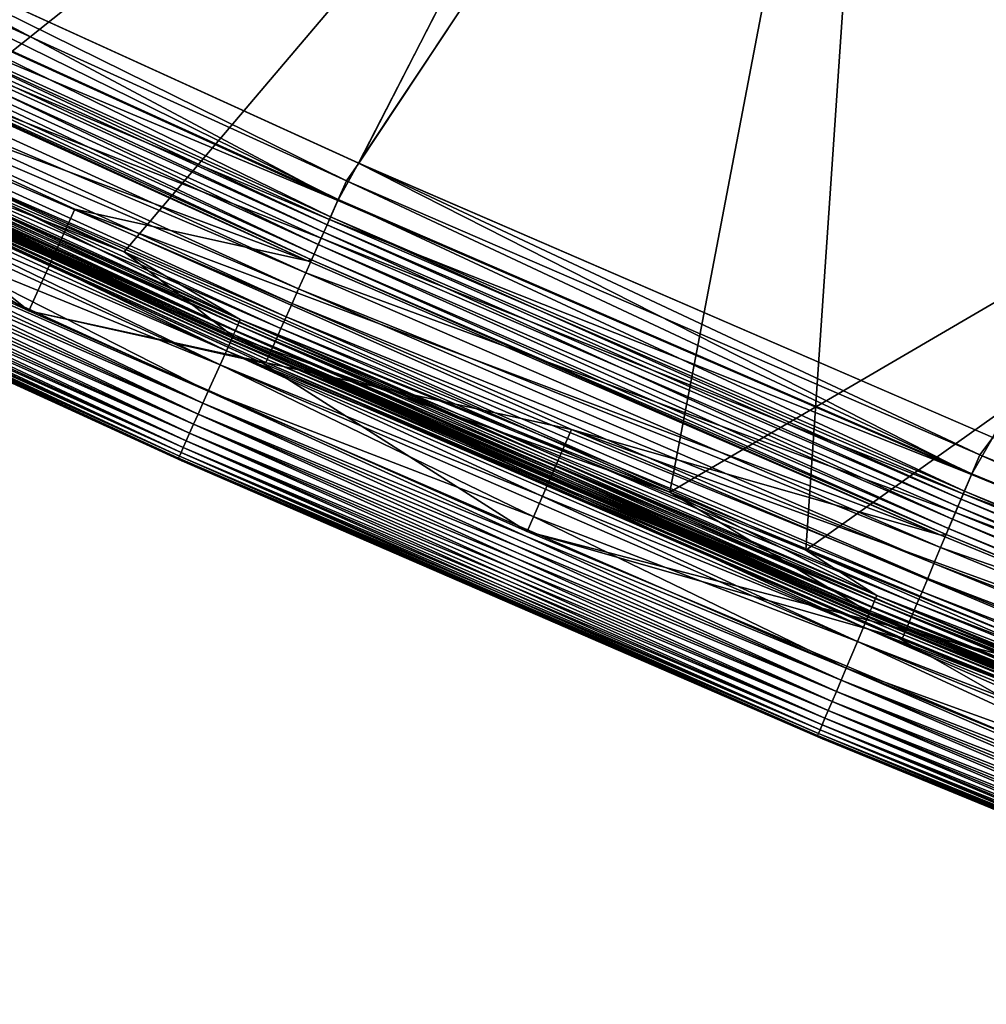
# Model space of a CAD drawing. Header units: metres. Extents: x -1 to 1402, y -1402 to 1.
# Tile 3 of 256: x 34 to 60, y -1333 to -1306. Entities that reach past the tile are written whole.
import ezdxf

# ---------------------------------------------------------------- set-up
doc = ezdxf.new("R2010")
doc.units = ezdxf.units.M

msp = doc.modelspace()

# ---------------------------------------------------------------- linework, layer by layer
at = {"layer": 'None'}
for points in [[(30.689842, -1275.825562, -83.5), (57.483318, -1288.090576, -83.5), (25.207035, -1306.961304, -83.5)], [(30.689842, -1275.825562, -80), (25.207035, -1306.961304, -80), (57.483318, -1288.090576, -80)], [(30.689842, -1275.825562, -620), (57.483318, -1288.090576, -620), (25.207035, -1306.961304, -620)], [(57.483318, -1288.090576, -616.5), (30.689842, -1275.825562, -616.5), (30.668419, -1309.486938, -616.5)], [(25.207035, -1306.961304, -83.5), (57.483318, -1288.090576, -83.5), (36.910568, -1312.323364, -83.5)], [(25.207035, -1306.961304, -80), (36.910568, -1312.323364, -80), (57.483318, -1288.090576, -80)], [(25.207035, -1306.961304, -620), (57.483318, -1288.090576, -620), (36.910568, -1312.323364, -620)], [(55.283253, -1320.364502, -616.5), (57.483318, -1288.090576, -616.5), (30.668419, -1309.486938, -616.5)], [(57.483318, -1288.090576, -83.5), (51.621548, -1318.798218, -83.5), (36.910568, -1312.323364, -83.5)], [(57.483318, -1288.090576, -80), (36.910568, -1312.323364, -80), (51.621548, -1318.798218, -80)], [(57.483318, -1288.090576, -620), (51.621548, -1318.798218, -620), (36.910568, -1312.323364, -620)], [(57.483318, -1288.090576, -83.5), (84.65036, -1299.504272, -83.5), (51.621548, -1318.798218, -83.5)], [(57.483318, -1288.090576, -80), (51.621548, -1318.798218, -80), (84.65036, -1299.504272, -80)], [(57.483318, -1288.090576, -620), (84.65036, -1299.504272, -620), (51.621548, -1318.798218, -620)], [(84.65036, -1299.504272, -616.5), (57.483318, -1288.090576, -616.5), (55.283253, -1320.364502, -616.5)], [(84.65036, -1299.504272, -83.5), (74.475304, -1328.28479, -83.5), (51.621548, -1318.798218, -83.5)], [(51.621548, -1318.798218, -80), (74.475304, -1328.28479, -80), (84.65036, -1299.504272, -80)], [(84.65036, -1299.504272, -620), (74.475304, -1328.28479, -620), (51.621548, -1318.798218, -620)], [(80.191978, -1330.551147, -616.5), (84.65036, -1299.504272, -616.5), (55.283253, -1320.364502, -616.5)], [(39.972317, -1314.300415, -83.66861), (22.966166, -1306.525635, -83.66861), (23.039614, -1306.369141, -83.576118)], [(40.042717, -1314.142456, -616.423889), (23.039614, -1306.369141, -616.423889), (22.966166, -1306.525635, -616.33136)], [(25.207035, -1306.961304, -83.5), (36.910568, -1312.323364, -83.5), (23.039614, -1306.369141, -83.576118)], [(36.910568, -1312.323364, -83.5), (40.042717, -1314.142456, -83.576118), (23.039614, -1306.369141, -83.576118)], [(23.039614, -1306.369141, -83.576118), (40.042717, -1314.142456, -83.576118), (39.972317, -1314.300415, -83.66861)], [(30.668419, -1309.486938, -616.5), (23.039614, -1306.369141, -616.423889), (40.042717, -1314.142456, -616.423889)], [(22.901842, -1306.662842, -83.792892), (39.860073, -1314.552246, -83.944359), (22.849064, -1306.775391, -83.944359)], [(22.901842, -1306.662842, -616.207092), (22.849064, -1306.775391, -616.055664), (39.910664, -1314.438721, -616.207092)], [(22.966166, -1306.525635, -83.66861), (39.910664, -1314.438721, -83.792892), (22.901842, -1306.662842, -83.792892)], [(22.966166, -1306.525635, -616.33136), (22.901842, -1306.662842, -616.207092), (39.972317, -1314.300415, -616.33136)], [(22.901842, -1306.662842, -83.792892), (39.910664, -1314.438721, -83.792892), (39.860073, -1314.552246, -83.944359)], [(22.901842, -1306.662842, -616.207092), (39.910664, -1314.438721, -616.207092), (39.972317, -1314.300415, -616.33136)], [(39.910664, -1314.438721, -83.792892), (22.966166, -1306.525635, -83.66861), (39.972317, -1314.300415, -83.66861)], [(39.972317, -1314.300415, -616.33136), (40.042717, -1314.142456, -616.423889), (22.966166, -1306.525635, -616.33136)], [(39.841877, -1314.59314, -80.086723), (22.83008, -1306.815796, -80.086723), (22.647799, -1307.204468, -80.193909)], [(22.647799, -1307.204468, -619.806091), (22.83008, -1306.815796, -619.913269), (39.66716, -1314.985229, -619.806091)], [(39.799286, -1314.688721, -84.305313), (22.785645, -1306.910522, -84.305313), (22.809786, -1306.859131, -84.117317)], [(22.809786, -1306.859131, -615.88269), (22.785645, -1306.910522, -615.694702), (39.822426, -1314.636719, -615.88269)], [(22.828703, -1306.953003, -84.5), (22.785645, -1306.910522, -84.305313), (39.799286, -1314.688721, -84.305313)], [(22.785645, -1306.910522, -615.694702), (22.828703, -1306.953003, -615.5), (39.799286, -1314.688721, -615.694702)], [(22.785645, -1306.910522, -615.694702), (39.799286, -1314.688721, -615.694702), (39.822426, -1314.636719, -615.88269)], [(39.822426, -1314.636719, -84.117317), (22.809786, -1306.859131, -84.117317), (22.849064, -1306.775391, -83.944359)], [(39.860073, -1314.552246, -616.055664), (22.849064, -1306.775391, -616.055664), (22.809786, -1306.859131, -615.88269)], [(39.799286, -1314.688721, -84.305313), (22.809786, -1306.859131, -84.117317), (39.822426, -1314.636719, -84.117317)], [(39.822426, -1314.636719, -615.88269), (39.860073, -1314.552246, -616.055664), (22.809786, -1306.859131, -615.88269)], [(39.887623, -1314.752197, -84.5), (22.828703, -1306.953003, -84.5), (39.799286, -1314.688721, -84.305313)], [(22.828703, -1306.953003, -84.5), (39.887623, -1314.752197, -84.5), (22.828703, -1306.953003, -615.5)], [(39.887623, -1314.752197, -84.5), (39.887623, -1314.752197, -615.5), (22.828703, -1306.953003, -615.5)], [(22.828703, -1306.953003, -615.5), (39.887623, -1314.752197, -615.5), (39.799286, -1314.688721, -615.694702)], [(36.910568, -1312.323364, -80), (22.83008, -1306.815796, -80.086723), (39.841877, -1314.59314, -80.086723)], [(36.910568, -1312.323364, -80), (25.207035, -1306.961304, -80), (22.83008, -1306.815796, -80.086723)], [(25.207035, -1306.961304, -620), (36.910568, -1312.323364, -620), (22.83008, -1306.815796, -619.913269)], [(36.910568, -1312.323364, -620), (39.841877, -1314.59314, -619.913269), (22.83008, -1306.815796, -619.913269)], [(22.83008, -1306.815796, -619.913269), (39.841877, -1314.59314, -619.913269), (39.66716, -1314.985229, -619.806091)], [(22.849064, -1306.775391, -83.944359), (39.860073, -1314.552246, -83.944359), (39.822426, -1314.636719, -84.117317)], [(22.849064, -1306.775391, -616.055664), (39.860073, -1314.552246, -616.055664), (39.910664, -1314.438721, -616.207092)], [(39.66716, -1314.985229, -80.193909), (22.647799, -1307.204468, -80.193909), (22.470821, -1307.581787, -80.342545)], [(22.647799, -1307.204468, -619.806091), (39.497528, -1315.365845, -619.657471), (22.470821, -1307.581787, -619.657471)], [(39.841877, -1314.59314, -80.086723), (22.647799, -1307.204468, -80.193909), (39.66716, -1314.985229, -80.193909)], [(39.497528, -1315.365845, -619.657471), (22.647799, -1307.204468, -619.806091), (39.66716, -1314.985229, -619.806091)], [(39.497528, -1315.365845, -80.342545), (22.470821, -1307.581787, -80.342545), (22.140305, -1308.286377, -80.758751)], [(22.470821, -1307.581787, -619.657471), (39.180725, -1316.076782, -619.241272), (22.140305, -1308.286377, -619.241272)], [(39.66716, -1314.985229, -80.193909), (22.470821, -1307.581787, -80.342545), (39.497528, -1315.365845, -80.342545)], [(22.470821, -1307.581787, -619.657471), (39.497528, -1315.365845, -619.657471), (39.180725, -1316.076782, -619.241272)], [(39.180725, -1316.076782, -80.758751), (22.140305, -1308.286377, -80.758751), (21.989733, -1308.607422, -81.021721)], [(39.0364, -1316.400635, -618.978271), (21.989733, -1308.607422, -618.978271), (22.140305, -1308.286377, -619.241272)], [(39.497528, -1315.365845, -80.342545), (22.140305, -1308.286377, -80.758751), (39.180725, -1316.076782, -80.758751)], [(39.180725, -1316.076782, -619.241272), (39.0364, -1316.400635, -618.978271), (22.140305, -1308.286377, -619.241272)], [(21.989733, -1308.607422, -81.021721), (21.850851, -1308.903442, -81.318016), (39.0364, -1316.400635, -81.021721)], [(38.903282, -1316.699341, -618.682007), (21.850851, -1308.903442, -618.682007), (21.989733, -1308.607422, -618.978271)], [(39.180725, -1316.076782, -80.758751), (21.989733, -1308.607422, -81.021721), (39.0364, -1316.400635, -81.021721)], [(39.0364, -1316.400635, -618.978271), (38.903282, -1316.699341, -618.682007), (21.989733, -1308.607422, -618.978271)], [(38.903282, -1316.699341, -81.318016), (21.850851, -1308.903442, -81.318016), (21.725023, -1309.171753, -81.645058)], [(38.782677, -1316.969971, -618.354919), (21.725023, -1309.171753, -618.354919), (21.850851, -1308.903442, -618.682007)], [(39.0364, -1316.400635, -81.021721), (21.850851, -1308.903442, -81.318016), (38.903282, -1316.699341, -81.318016)], [(38.903282, -1316.699341, -618.682007), (38.782677, -1316.969971, -618.354919), (21.850851, -1308.903442, -618.682007)], [(38.675636, -1317.210205, -81.999626), (21.61335, -1309.40979, -81.999626), (21.516865, -1309.615479, -82.378365)], [(21.516865, -1309.615479, -617.621643), (21.61335, -1309.40979, -618.000366), (38.583153, -1317.417725, -617.621643)], [(38.782677, -1316.969971, -81.645058), (21.725023, -1309.171753, -81.645058), (21.61335, -1309.40979, -81.999626)], [(21.725023, -1309.171753, -618.354919), (38.675636, -1317.210205, -618.000366), (21.61335, -1309.40979, -618.000366)], [(38.782677, -1316.969971, -81.645058), (21.61335, -1309.40979, -81.999626), (38.675636, -1317.210205, -81.999626)], [(21.61335, -1309.40979, -618.000366), (38.675636, -1317.210205, -618.000366), (38.583153, -1317.417725, -617.621643)], [(38.903282, -1316.699341, -81.318016), (21.725023, -1309.171753, -81.645058), (38.782677, -1316.969971, -81.645058)], [(38.782677, -1316.969971, -618.354919), (38.675636, -1317.210205, -618.000366), (21.725023, -1309.171753, -618.354919)], [(38.583153, -1317.417725, -82.378365), (21.516865, -1309.615479, -82.378365), (21.436602, -1309.786621, -82.777924)], [(38.506222, -1317.590332, -617.222046), (21.436602, -1309.786621, -617.222046), (21.516865, -1309.615479, -617.621643)], [(38.675636, -1317.210205, -81.999626), (21.516865, -1309.615479, -82.378365), (38.583153, -1317.417725, -82.378365)], [(38.583153, -1317.417725, -617.621643), (38.506222, -1317.590332, -617.222046), (21.516865, -1309.615479, -617.621643)], [(55.283253, -1320.364502, -616.5), (30.668419, -1309.486938, -616.5), (40.042717, -1314.142456, -616.423889)], [(21.327965, -1310.018188, -83.623909), (38.445721, -1317.726074, -83.194672), (21.37348, -1309.921143, -83.194672)], [(21.327965, -1310.018188, -616.376099), (21.37348, -1309.921143, -616.805359), (38.402092, -1317.823975, -616.376099)], [(38.506222, -1317.590332, -82.777924), (21.436602, -1309.786621, -82.777924), (21.37348, -1309.921143, -83.194672)], [(38.445721, -1317.726074, -616.805359), (21.37348, -1309.921143, -616.805359), (21.436602, -1309.786621, -617.222046)], [(21.37348, -1309.921143, -83.194672), (38.445721, -1317.726074, -83.194672), (38.506222, -1317.590332, -82.777924)], [(21.37348, -1309.921143, -616.805359), (38.445721, -1317.726074, -616.805359), (38.402092, -1317.823975, -616.376099)], [(38.583153, -1317.417725, -82.378365), (21.436602, -1309.786621, -82.777924), (38.506222, -1317.590332, -82.777924)], [(38.506222, -1317.590332, -617.222046), (38.445721, -1317.726074, -616.805359), (21.436602, -1309.786621, -617.222046)], [(38.402092, -1317.823975, -83.623909), (21.327965, -1310.018188, -83.623909), (21.3004, -1310.077026, -84.060677)], [(38.375671, -1317.883301, -615.939331), (21.3004, -1310.077026, -615.939331), (21.327965, -1310.018188, -616.376099)], [(38.375671, -1317.883301, -84.060677), (21.3004, -1310.077026, -84.060677), (21.342564, -1310.121826, -84.5)], [(38.402092, -1317.823975, -83.623909), (21.3004, -1310.077026, -84.060677), (38.375671, -1317.883301, -84.060677)], [(38.375671, -1317.883301, -615.939331), (21.342564, -1310.121826, -615.5), (21.3004, -1310.077026, -615.939331)], [(38.445721, -1317.726074, -83.194672), (21.327965, -1310.018188, -83.623909), (38.402092, -1317.823975, -83.623909)], [(38.402092, -1317.823975, -616.376099), (38.375671, -1317.883301, -615.939331), (21.327965, -1310.018188, -616.376099)], [(38.463322, -1317.949341, -84.5), (38.375671, -1317.883301, -84.060677), (21.342564, -1310.121826, -84.5)], [(21.342564, -1310.121826, -84.5), (21.342564, -1310.121826, -615.5), (38.463322, -1317.949341, -615.5)], [(21.342564, -1310.121826, -84.5), (38.463322, -1317.949341, -615.5), (38.463322, -1317.949341, -84.5)], [(38.463322, -1317.949341, -615.5), (21.342564, -1310.121826, -615.5), (38.375671, -1317.883301, -615.939331)], [(51.621548, -1318.798218, -80), (36.910568, -1312.323364, -80), (39.841877, -1314.59314, -80.086723)], [(36.910568, -1312.323364, -83.5), (51.621548, -1318.798218, -83.5), (40.042717, -1314.142456, -83.576118)], [(36.910568, -1312.323364, -620), (51.621548, -1318.798218, -620), (39.841877, -1314.59314, -619.913269)], [(40.042717, -1314.142456, -83.576118), (57.131302, -1321.74646, -83.66861), (39.972317, -1314.300415, -83.66861)], [(57.198627, -1321.587158, -616.423889), (40.042717, -1314.142456, -616.423889), (39.972317, -1314.300415, -616.33136)], [(51.621548, -1318.798218, -83.5), (57.198627, -1321.587158, -83.576118), (40.042717, -1314.142456, -83.576118)], [(40.042717, -1314.142456, -83.576118), (57.198627, -1321.587158, -83.576118), (57.131302, -1321.74646, -83.66861)], [(55.283253, -1320.364502, -616.5), (40.042717, -1314.142456, -616.423889), (57.198627, -1321.587158, -616.423889)], [(39.910664, -1314.438721, -83.792892), (57.023964, -1322.000366, -83.944359), (39.860073, -1314.552246, -83.944359)], [(39.910664, -1314.438721, -616.207092), (39.860073, -1314.552246, -616.055664), (57.072342, -1321.885986, -616.207092)], [(57.072342, -1321.885986, -83.792892), (39.910664, -1314.438721, -83.792892), (39.972317, -1314.300415, -83.66861)], [(39.972317, -1314.300415, -616.33136), (39.910664, -1314.438721, -616.207092), (57.131302, -1321.74646, -616.33136)], [(57.023964, -1322.000366, -83.944359), (39.910664, -1314.438721, -83.792892), (57.072342, -1321.885986, -83.792892)], [(39.910664, -1314.438721, -616.207092), (57.072342, -1321.885986, -616.207092), (57.131302, -1321.74646, -616.33136)], [(39.972317, -1314.300415, -83.66861), (57.131302, -1321.74646, -83.66861), (57.072342, -1321.885986, -83.792892)], [(57.131302, -1321.74646, -616.33136), (57.198627, -1321.587158, -616.423889), (39.972317, -1314.300415, -616.33136)], [(57.006561, -1322.041626, -80.086723), (39.841877, -1314.59314, -80.086723), (39.66716, -1314.985229, -80.193909)], [(39.841877, -1314.59314, -619.913269), (56.839474, -1322.437012, -619.806091), (39.66716, -1314.985229, -619.806091)], [(56.965832, -1322.137939, -84.305313), (39.799286, -1314.688721, -84.305313), (39.822426, -1314.636719, -84.117317)], [(39.822426, -1314.636719, -615.88269), (39.799286, -1314.688721, -615.694702), (56.987961, -1322.085571, -615.88269)], [(39.887623, -1314.752197, -84.5), (39.799286, -1314.688721, -84.305313), (56.965832, -1322.137939, -84.305313)], [(39.799286, -1314.688721, -615.694702), (39.887623, -1314.752197, -615.5), (56.965832, -1322.137939, -615.694702)], [(39.799286, -1314.688721, -615.694702), (56.965832, -1322.137939, -615.694702), (56.987961, -1322.085571, -615.88269)], [(39.860073, -1314.552246, -83.944359), (56.987961, -1322.085571, -84.117317), (39.822426, -1314.636719, -84.117317)], [(57.023964, -1322.000366, -616.055664), (39.860073, -1314.552246, -616.055664), (39.822426, -1314.636719, -615.88269)], [(39.822426, -1314.636719, -84.117317), (56.987961, -1322.085571, -84.117317), (56.965832, -1322.137939, -84.305313)], [(56.987961, -1322.085571, -615.88269), (57.023964, -1322.000366, -616.055664), (39.822426, -1314.636719, -615.88269)], [(51.621548, -1318.798218, -80), (39.841877, -1314.59314, -80.086723), (57.006561, -1322.041626, -80.086723)], [(51.621548, -1318.798218, -620), (57.006561, -1322.041626, -619.913269), (39.841877, -1314.59314, -619.913269)], [(39.841877, -1314.59314, -619.913269), (57.006561, -1322.041626, -619.913269), (56.839474, -1322.437012, -619.806091)], [(39.860073, -1314.552246, -83.944359), (57.023964, -1322.000366, -83.944359), (56.987961, -1322.085571, -84.117317)], [(39.860073, -1314.552246, -616.055664), (57.023964, -1322.000366, -616.055664), (57.072342, -1321.885986, -616.207092)], [(56.839474, -1322.437012, -80.193909), (39.66716, -1314.985229, -80.193909), (39.497528, -1315.365845, -80.342545)], [(56.67725, -1322.820801, -619.657471), (39.497528, -1315.365845, -619.657471), (39.66716, -1314.985229, -619.806091)], [(57.006561, -1322.041626, -80.086723), (39.66716, -1314.985229, -80.193909), (56.839474, -1322.437012, -80.193909)], [(39.66716, -1314.985229, -619.806091), (56.839474, -1322.437012, -619.806091), (56.67725, -1322.820801, -619.657471)], [(57.094833, -1322.218506, -84.5), (39.887623, -1314.752197, -84.5), (56.965832, -1322.137939, -84.305313)], [(39.887623, -1314.752197, -84.5), (57.094833, -1322.218506, -84.5), (39.887623, -1314.752197, -615.5)], [(57.094833, -1322.218506, -84.5), (57.094833, -1322.218506, -615.5), (39.887623, -1314.752197, -615.5)], [(39.887623, -1314.752197, -615.5), (57.094833, -1322.218506, -615.5), (56.965832, -1322.137939, -615.694702)], [(56.67725, -1322.820801, -80.342545), (39.497528, -1315.365845, -80.342545), (39.180725, -1316.076782, -80.758751)], [(39.497528, -1315.365845, -619.657471), (56.374287, -1323.53772, -619.241272), (39.180725, -1316.076782, -619.241272)], [(56.839474, -1322.437012, -80.193909), (39.497528, -1315.365845, -80.342545), (56.67725, -1322.820801, -80.342545)], [(56.374287, -1323.53772, -619.241272), (39.497528, -1315.365845, -619.657471), (56.67725, -1322.820801, -619.657471)], [(56.374287, -1323.53772, -80.758751), (39.180725, -1316.076782, -80.758751), (39.0364, -1316.400635, -81.021721)], [(56.236267, -1323.86438, -618.978271), (39.0364, -1316.400635, -618.978271), (39.180725, -1316.076782, -619.241272)], [(56.67725, -1322.820801, -80.342545), (39.180725, -1316.076782, -80.758751), (56.374287, -1323.53772, -80.758751)], [(56.374287, -1323.53772, -619.241272), (56.236267, -1323.86438, -618.978271), (39.180725, -1316.076782, -619.241272)], [(56.236267, -1323.86438, -81.021721), (39.0364, -1316.400635, -81.021721), (38.903282, -1316.699341, -81.318016)], [(56.108963, -1324.165649, -618.682007), (38.903282, -1316.699341, -618.682007), (39.0364, -1316.400635, -618.978271)], [(56.374287, -1323.53772, -80.758751), (39.0364, -1316.400635, -81.021721), (56.236267, -1323.86438, -81.021721)], [(56.236267, -1323.86438, -618.978271), (56.108963, -1324.165649, -618.682007), (39.0364, -1316.400635, -618.978271)], [(56.108963, -1324.165649, -81.318016), (38.903282, -1316.699341, -81.318016), (38.782677, -1316.969971, -81.645058)], [(55.993626, -1324.438477, -618.354919), (38.782677, -1316.969971, -618.354919), (38.903282, -1316.699341, -618.682007)], [(56.236267, -1323.86438, -81.021721), (38.903282, -1316.699341, -81.318016), (56.108963, -1324.165649, -81.318016)], [(56.108963, -1324.165649, -618.682007), (55.993626, -1324.438477, -618.354919), (38.903282, -1316.699341, -618.682007)], [(55.993626, -1324.438477, -81.645058), (38.782677, -1316.969971, -81.645058), (38.675636, -1317.210205, -81.999626)], [(55.891262, -1324.680786, -618.000366), (38.675636, -1317.210205, -618.000366), (38.782677, -1316.969971, -618.354919)], [(56.108963, -1324.165649, -81.318016), (38.782677, -1316.969971, -81.645058), (55.993626, -1324.438477, -81.645058)], [(55.993626, -1324.438477, -618.354919), (55.891262, -1324.680786, -618.000366), (38.782677, -1316.969971, -618.354919)], [(55.891262, -1324.680786, -81.999626), (38.675636, -1317.210205, -81.999626), (38.583153, -1317.417725, -82.378365)], [(38.583153, -1317.417725, -617.621643), (38.675636, -1317.210205, -618.000366), (55.802818, -1324.890015, -617.621643)], [(55.993626, -1324.438477, -81.645058), (38.675636, -1317.210205, -81.999626), (55.891262, -1324.680786, -81.999626)], [(38.675636, -1317.210205, -618.000366), (55.891262, -1324.680786, -618.000366), (55.802818, -1324.890015, -617.621643)], [(38.445721, -1317.726074, -83.194672), (55.729248, -1325.064087, -82.777924), (38.506222, -1317.590332, -82.777924)], [(55.671391, -1325.20105, -616.805359), (38.445721, -1317.726074, -616.805359), (38.506222, -1317.590332, -617.222046)], [(55.802818, -1324.890015, -82.378365), (38.583153, -1317.417725, -82.378365), (38.506222, -1317.590332, -82.777924)], [(55.729248, -1325.064087, -617.222046), (38.506222, -1317.590332, -617.222046), (38.583153, -1317.417725, -617.621643)], [(38.506222, -1317.590332, -82.777924), (55.729248, -1325.064087, -82.777924), (55.802818, -1324.890015, -82.378365)], [(55.729248, -1325.064087, -617.222046), (55.671391, -1325.20105, -616.805359), (38.506222, -1317.590332, -617.222046)], [(55.891262, -1324.680786, -81.999626), (38.583153, -1317.417725, -82.378365), (55.802818, -1324.890015, -82.378365)], [(55.802818, -1324.890015, -617.621643), (55.729248, -1325.064087, -617.222046), (38.583153, -1317.417725, -617.621643)], [(55.629669, -1325.299805, -83.623909), (38.402092, -1317.823975, -83.623909), (38.375671, -1317.883301, -84.060677)], [(55.604401, -1325.359619, -615.939331), (38.375671, -1317.883301, -615.939331), (38.402092, -1317.823975, -616.376099)], [(55.604401, -1325.359619, -84.060677), (38.375671, -1317.883301, -84.060677), (38.463322, -1317.949341, -84.5)], [(55.629669, -1325.299805, -83.623909), (38.375671, -1317.883301, -84.060677), (55.604401, -1325.359619, -84.060677)], [(55.604401, -1325.359619, -615.939331), (38.463322, -1317.949341, -615.5), (38.375671, -1317.883301, -615.939331)], [(55.671391, -1325.20105, -83.194672), (38.445721, -1317.726074, -83.194672), (38.402092, -1317.823975, -83.623909)], [(38.402092, -1317.823975, -616.376099), (38.445721, -1317.726074, -616.805359), (55.629669, -1325.299805, -616.376099)], [(55.671391, -1325.20105, -83.194672), (38.402092, -1317.823975, -83.623909), (55.629669, -1325.299805, -83.623909)], [(55.629669, -1325.299805, -616.376099), (55.604401, -1325.359619, -615.939331), (38.402092, -1317.823975, -616.376099)], [(55.729248, -1325.064087, -82.777924), (38.445721, -1317.726074, -83.194672), (55.671391, -1325.20105, -83.194672)], [(38.445721, -1317.726074, -616.805359), (55.671391, -1325.20105, -616.805359), (55.629669, -1325.299805, -616.376099)], [(55.732906, -1325.442749, -84.5), (55.604401, -1325.359619, -84.060677), (38.463322, -1317.949341, -84.5)], [(38.463322, -1317.949341, -615.5), (55.732906, -1325.442749, -615.5), (38.463322, -1317.949341, -84.5)], [(38.463322, -1317.949341, -84.5), (55.732906, -1325.442749, -615.5), (55.732906, -1325.442749, -84.5)], [(55.732906, -1325.442749, -615.5), (38.463322, -1317.949341, -615.5), (55.604401, -1325.359619, -615.939331)], [(74.475304, -1328.28479, -80), (51.621548, -1318.798218, -80), (57.006561, -1322.041626, -80.086723)], [(51.621548, -1318.798218, -83.5), (74.475304, -1328.28479, -83.5), (57.198627, -1321.587158, -83.576118)], [(51.621548, -1318.798218, -620), (74.475304, -1328.28479, -620), (57.006561, -1322.041626, -619.913269)], [(80.191978, -1330.551147, -616.5), (55.283253, -1320.364502, -616.5), (74.499222, -1328.700073, -616.423889)], [(74.499222, -1328.700073, -616.423889), (55.283253, -1320.364502, -616.5), (57.198627, -1321.587158, -616.423889)], [(57.198627, -1321.587158, -83.576118), (74.434998, -1328.860596, -83.66861), (57.131302, -1321.74646, -83.66861)], [(74.499222, -1328.700073, -616.423889), (57.198627, -1321.587158, -616.423889), (57.131302, -1321.74646, -616.33136)], [(74.475304, -1328.28479, -83.5), (74.499222, -1328.700073, -83.576118), (57.198627, -1321.587158, -83.576118)], [(57.198627, -1321.587158, -83.576118), (74.499222, -1328.700073, -83.576118), (74.434998, -1328.860596, -83.66861)], [(57.131302, -1321.74646, -83.66861), (74.378754, -1329.001221, -83.792892), (57.072342, -1321.885986, -83.792892)], [(57.131302, -1321.74646, -616.33136), (57.072342, -1321.885986, -616.207092), (74.434998, -1328.860596, -616.33136)], [(57.131302, -1321.74646, -83.66861), (74.434998, -1328.860596, -83.66861), (74.378754, -1329.001221, -83.792892)], [(74.434998, -1328.860596, -616.33136), (74.499222, -1328.700073, -616.423889), (57.131302, -1321.74646, -616.33136)], [(74.316002, -1329.158203, -80.086723), (57.006561, -1322.041626, -80.086723), (56.839474, -1322.437012, -80.193909)], [(57.006561, -1322.041626, -619.913269), (74.156616, -1329.556763, -619.806091), (56.839474, -1322.437012, -619.806091)], [(56.987961, -1322.085571, -84.117317), (74.277153, -1329.255371, -84.305313), (56.965832, -1322.137939, -84.305313)], [(56.987961, -1322.085571, -615.88269), (56.965832, -1322.137939, -615.694702), (74.298264, -1329.202515, -615.88269)], [(56.965832, -1322.137939, -84.305313), (74.277153, -1329.255371, -84.305313), (57.094833, -1322.218506, -84.5)], [(56.965832, -1322.137939, -615.694702), (57.094833, -1322.218506, -615.5), (74.277153, -1329.255371, -615.694702)], [(56.965832, -1322.137939, -615.694702), (74.277153, -1329.255371, -615.694702), (74.298264, -1329.202515, -615.88269)], [(57.023964, -1322.000366, -83.944359), (74.298264, -1329.202515, -84.117317), (56.987961, -1322.085571, -84.117317)], [(74.332603, -1329.116699, -616.055664), (57.023964, -1322.000366, -616.055664), (56.987961, -1322.085571, -615.88269)], [(56.987961, -1322.085571, -84.117317), (74.298264, -1329.202515, -84.117317), (74.277153, -1329.255371, -84.305313)], [(74.298264, -1329.202515, -615.88269), (74.332603, -1329.116699, -616.055664), (56.987961, -1322.085571, -615.88269)], [(74.475304, -1328.28479, -80), (57.006561, -1322.041626, -80.086723), (74.316002, -1329.158203, -80.086723)], [(74.475304, -1328.28479, -620), (74.316002, -1329.158203, -619.913269), (57.006561, -1322.041626, -619.913269)], [(57.006561, -1322.041626, -619.913269), (74.316002, -1329.158203, -619.913269), (74.156616, -1329.556763, -619.806091)], [(74.332603, -1329.116699, -83.944359), (57.023964, -1322.000366, -83.944359), (57.072342, -1321.885986, -83.792892)], [(57.072342, -1321.885986, -616.207092), (57.023964, -1322.000366, -616.055664), (74.378754, -1329.001221, -616.207092)], [(74.298264, -1329.202515, -84.117317), (57.023964, -1322.000366, -83.944359), (74.332603, -1329.116699, -83.944359)], [(57.023964, -1322.000366, -616.055664), (74.332603, -1329.116699, -616.055664), (74.378754, -1329.001221, -616.207092)], [(57.072342, -1321.885986, -83.792892), (74.378754, -1329.001221, -83.792892), (74.332603, -1329.116699, -83.944359)], [(57.072342, -1321.885986, -616.207092), (74.378754, -1329.001221, -616.207092), (74.434998, -1328.860596, -616.33136)], [(74.277153, -1329.255371, -84.305313), (74.44384, -1329.349243, -84.5), (57.094833, -1322.218506, -84.5)], [(57.094833, -1322.218506, -615.5), (57.094833, -1322.218506, -84.5), (74.44384, -1329.349243, -615.5)], [(57.094833, -1322.218506, -84.5), (74.44384, -1329.349243, -84.5), (74.44384, -1329.349243, -615.5)], [(57.094833, -1322.218506, -615.5), (74.44384, -1329.349243, -615.5), (74.277153, -1329.255371, -615.694702)], [(74.156616, -1329.556763, -80.193909), (56.839474, -1322.437012, -80.193909), (56.67725, -1322.820801, -80.342545)], [(56.839474, -1322.437012, -619.806091), (74.001862, -1329.943604, -619.657471), (56.67725, -1322.820801, -619.657471)], [(74.316002, -1329.158203, -80.086723), (56.839474, -1322.437012, -80.193909), (74.156616, -1329.556763, -80.193909)], [(56.839474, -1322.437012, -619.806091), (74.156616, -1329.556763, -619.806091), (74.001862, -1329.943604, -619.657471)], [(74.001862, -1329.943604, -80.342545), (56.67725, -1322.820801, -80.342545), (56.374287, -1323.53772, -80.758751)], [(73.712852, -1330.66626, -619.241272), (56.374287, -1323.53772, -619.241272), (56.67725, -1322.820801, -619.657471)], [(74.156616, -1329.556763, -80.193909), (56.67725, -1322.820801, -80.342545), (74.001862, -1329.943604, -80.342545)], [(56.67725, -1322.820801, -619.657471), (74.001862, -1329.943604, -619.657471), (73.712852, -1330.66626, -619.241272)], [(73.712852, -1330.66626, -80.758751), (56.374287, -1323.53772, -80.758751), (56.236267, -1323.86438, -81.021721)], [(73.581192, -1330.995483, -618.978271), (56.236267, -1323.86438, -618.978271), (56.374287, -1323.53772, -619.241272)], [(74.001862, -1329.943604, -80.342545), (56.374287, -1323.53772, -80.758751), (73.712852, -1330.66626, -80.758751)], [(73.712852, -1330.66626, -619.241272), (73.581192, -1330.995483, -618.978271), (56.374287, -1323.53772, -619.241272)], [(73.581192, -1330.995483, -81.021721), (56.236267, -1323.86438, -81.021721), (56.108963, -1324.165649, -81.318016)], [(73.459755, -1331.299194, -618.682007), (56.108963, -1324.165649, -618.682007), (56.236267, -1323.86438, -618.978271)], [(73.712852, -1330.66626, -80.758751), (56.236267, -1323.86438, -81.021721), (73.581192, -1330.995483, -81.021721)], [(73.581192, -1330.995483, -618.978271), (73.459755, -1331.299194, -618.682007), (56.236267, -1323.86438, -618.978271)], [(73.459755, -1331.299194, -81.318016), (56.108963, -1324.165649, -81.318016), (55.993626, -1324.438477, -81.645058)], [(73.349731, -1331.574219, -618.354919), (55.993626, -1324.438477, -618.354919), (56.108963, -1324.165649, -618.682007)], [(73.581192, -1330.995483, -81.021721), (56.108963, -1324.165649, -81.318016), (73.459755, -1331.299194, -81.318016)], [(73.459755, -1331.299194, -618.682007), (73.349731, -1331.574219, -618.354919), (56.108963, -1324.165649, -618.682007)], [(73.349731, -1331.574219, -81.645058), (55.993626, -1324.438477, -81.645058), (55.891262, -1324.680786, -81.999626)], [(73.252075, -1331.818481, -618.000366), (55.891262, -1324.680786, -618.000366), (55.993626, -1324.438477, -618.354919)], [(73.459755, -1331.299194, -81.318016), (55.993626, -1324.438477, -81.645058), (73.349731, -1331.574219, -81.645058)], [(73.349731, -1331.574219, -618.354919), (73.252075, -1331.818481, -618.000366), (55.993626, -1324.438477, -618.354919)], [(73.252075, -1331.818481, -81.999626), (55.891262, -1324.680786, -81.999626), (55.802818, -1324.890015, -82.378365)], [(55.802818, -1324.890015, -617.621643), (55.891262, -1324.680786, -618.000366), (73.167709, -1332.029419, -617.621643)], [(73.349731, -1331.574219, -81.645058), (55.891262, -1324.680786, -81.999626), (73.252075, -1331.818481, -81.999626)], [(55.891262, -1324.680786, -618.000366), (73.252075, -1331.818481, -618.000366), (73.167709, -1332.029419, -617.621643)], [(73.097527, -1332.204834, -82.777924), (55.729248, -1325.064087, -82.777924), (55.671391, -1325.20105, -83.194672)], [(73.042336, -1332.342896, -616.805359), (55.671391, -1325.20105, -616.805359), (55.729248, -1325.064087, -617.222046)], [(55.729248, -1325.064087, -82.777924), (73.167709, -1332.029419, -82.378365), (55.802818, -1324.890015, -82.378365)], [(73.097527, -1332.204834, -617.222046), (55.729248, -1325.064087, -617.222046), (55.802818, -1324.890015, -617.621643)], [(73.167709, -1332.029419, -82.378365), (55.729248, -1325.064087, -82.777924), (73.097527, -1332.204834, -82.777924)], [(73.097527, -1332.204834, -617.222046), (73.042336, -1332.342896, -616.805359), (55.729248, -1325.064087, -617.222046)], [(55.802818, -1324.890015, -82.378365), (73.167709, -1332.029419, -82.378365), (73.252075, -1331.818481, -81.999626)], [(73.167709, -1332.029419, -617.621643), (73.097527, -1332.204834, -617.222046), (55.802818, -1324.890015, -617.621643)], [(73.002533, -1332.442383, -83.623909), (55.629669, -1325.299805, -83.623909), (55.604401, -1325.359619, -84.060677)], [(72.978432, -1332.502686, -615.939331), (55.604401, -1325.359619, -615.939331), (55.629669, -1325.299805, -616.376099)], [(73.042336, -1332.342896, -83.194672), (55.671391, -1325.20105, -83.194672), (55.629669, -1325.299805, -83.623909)], [(55.629669, -1325.299805, -616.376099), (55.671391, -1325.20105, -616.805359), (73.002533, -1332.442383, -616.376099)], [(73.042336, -1332.342896, -83.194672), (55.629669, -1325.299805, -83.623909), (73.002533, -1332.442383, -83.623909)], [(73.002533, -1332.442383, -616.376099), (72.978432, -1332.502686, -615.939331), (55.629669, -1325.299805, -616.376099)], [(73.097527, -1332.204834, -82.777924), (55.671391, -1325.20105, -83.194672), (73.042336, -1332.342896, -83.194672)], [(55.671391, -1325.20105, -616.805359), (73.042336, -1332.342896, -616.805359), (73.002533, -1332.442383, -616.376099)], [(72.978432, -1332.502686, -84.060677), (55.604401, -1325.359619, -84.060677), (55.732906, -1325.442749, -84.5)], [(73.002533, -1332.442383, -83.623909), (55.604401, -1325.359619, -84.060677), (72.978432, -1332.502686, -84.060677)], [(72.978432, -1332.502686, -615.939331), (55.732906, -1325.442749, -615.5), (55.604401, -1325.359619, -615.939331)], [(73.144806, -1332.599243, -84.5), (72.978432, -1332.502686, -84.060677), (55.732906, -1325.442749, -84.5)], [(55.732906, -1325.442749, -615.5), (73.144806, -1332.599243, -615.5), (55.732906, -1325.442749, -84.5)], [(55.732906, -1325.442749, -84.5), (73.144806, -1332.599243, -615.5), (73.144806, -1332.599243, -84.5)], [(73.144806, -1332.599243, -615.5), (55.732906, -1325.442749, -615.5), (72.978432, -1332.502686, -615.939331)]]:
    msp.add_3dface(points, dxfattribs=at)
at = {"layer": 'None0'}
for points in [[(26.28237, -1302.206421), (43.232292, -1309.932251), (108.43763, -1183.395752)], [(108.43763, -1183.395752), (43.232292, -1309.932251), (118.628494, -1196.6073)], [(43.234257, -1309.933105, -3), (26.284334, -1302.207397, -3), (107.838593, -1183.887207, -3)], [(118.042015, -1197.113159, -3), (43.234257, -1309.933105, -3), (107.838593, -1183.887207, -3)], [(43.232292, -1309.932251), (60.32896, -1317.327759), (118.628494, -1196.6073)], [(60.330929, -1317.328491, -3), (43.234257, -1309.933105, -3), (118.042015, -1197.113159, -3)], [(42.672127, -1310.938354, -0.112516), (26.28237, -1302.206421), (25.746523, -1303.223999, -0.112516)], [(25.991236, -1302.700684, -3.055977), (26.284334, -1302.207397, -3), (42.906666, -1310.4104, -3.055977)], [(43.232292, -1309.932251), (26.28237, -1302.206421), (42.672127, -1310.938354, -0.112516)], [(26.284334, -1302.207397, -3), (43.234257, -1309.933105, -3), (42.906666, -1310.4104, -3.055977)], [(25.757101, -1303.201416, -3.221156), (25.991236, -1302.700684, -3.055977), (42.682266, -1310.915527, -3.221156)], [(25.991236, -1302.700684, -3.055977), (42.906666, -1310.4104, -3.055977), (42.682266, -1310.915527, -3.221156)], [(25.746523, -1303.223999, -0.112516), (25.507816, -1303.734375, -0.251606), (42.672127, -1310.938354, -0.112516)], [(25.541275, -1303.662842, -3.490045), (25.757101, -1303.201416, -3.221156), (42.475414, -1311.381104, -3.490045)], [(25.757101, -1303.201416, -3.221156), (42.682266, -1310.915527, -3.221156), (42.475414, -1311.381104, -3.490045)], [(42.443348, -1311.453369, -0.251606), (25.507816, -1303.734375, -0.251606), (25.275898, -1304.230347, -0.444534)], [(25.442724, -1303.873657, -3.660043), (25.541275, -1303.662842, -3.490045), (42.380962, -1311.59375, -3.660043)], [(25.507816, -1303.734375, -0.251606), (42.443348, -1311.453369, -0.251606), (42.672127, -1310.938354, -0.112516)], [(25.541275, -1303.662842, -3.490045), (42.475414, -1311.381104, -3.490045), (42.380962, -1311.59375, -3.660043)], [(42.143681, -1312.127808, -4.292985), (25.19515, -1304.403076, -4.292985), (25.351633, -1304.068359, -3.851689)], [(42.293659, -1311.790283, -3.851689), (25.351633, -1304.068359, -3.851689), (25.442724, -1303.873657, -3.660043)], [(42.293659, -1311.790283, -3.851689), (42.143681, -1312.127808, -4.292985), (25.351633, -1304.068359, -3.851689)], [(42.380962, -1311.59375, -3.660043), (42.293659, -1311.790283, -3.851689), (25.442724, -1303.873657, -3.660043)], [(42.221073, -1311.953613, -0.444534), (25.275898, -1304.230347, -0.444534), (24.842079, -1305.158081, -0.985015)], [(42.443348, -1311.453369, -0.251606), (25.275898, -1304.230347, -0.444534), (42.221073, -1311.953613, -0.444534)], [(42.030918, -1312.381714, -4.797701), (25.077496, -1304.654663, -4.797701), (25.19515, -1304.403076, -4.292985)], [(42.143681, -1312.127808, -4.292985), (42.030918, -1312.381714, -4.797701), (25.19515, -1304.403076, -4.292985)], [(41.854496, -1312.568726, -5.918313), (24.669224, -1306.158936, -80.052361), (24.938366, -1304.856201, -5.918313)], [(41.854496, -1312.568726, -5.918313), (24.938366, -1304.856201, -5.918313), (25.003448, -1304.812988, -5.347445)], [(41.959949, -1312.541382, -5.347445), (25.003448, -1304.812988, -5.347445), (25.077496, -1304.654663, -4.797701)], [(41.959949, -1312.541382, -5.347445), (41.854496, -1312.568726, -5.918313), (25.003448, -1304.812988, -5.347445)], [(42.030918, -1312.381714, -4.797701), (41.959949, -1312.541382, -5.347445), (25.077496, -1304.654663, -4.797701)], [(41.80529, -1312.889526, -0.985015), (24.842079, -1305.158081, -0.985015), (24.643988, -1305.581665, -1.326719)], [(42.221073, -1311.953613, -0.444534), (24.842079, -1305.158081, -0.985015), (41.80529, -1312.889526, -0.985015)], [(41.615437, -1313.316895, -1.326719), (24.643988, -1305.581665, -1.326719), (24.46089, -1305.973145, -1.711938)], [(41.80529, -1312.889526, -0.985015), (24.643988, -1305.581665, -1.326719), (41.615437, -1313.316895, -1.326719)], [(23.399584, -1308.876465, -80), (24.669224, -1306.158936, -80.052361), (34.346737, -1313.909302, -80)], [(41.439953, -1313.711914, -1.711938), (24.46089, -1305.973145, -1.711938), (24.294535, -1306.328857, -2.137379)], [(24.46089, -1305.973145, -1.711938), (41.439953, -1313.711914, -1.711938), (41.615437, -1313.316895, -1.326719)], [(35.582539, -1311.176147, -80.052361), (24.669224, -1306.158936, -80.052361), (41.854496, -1312.568726, -5.918313)], [(24.669224, -1306.158936, -80.052361), (35.582539, -1311.176147, -80.052361), (34.346737, -1313.909302, -80)], [(41.280518, -1314.070801, -2.137379), (24.294535, -1306.328857, -2.137379), (24.146349, -1306.645752, -2.598965)], [(41.439953, -1313.711914, -1.711938), (24.294535, -1306.328857, -2.137379), (41.280518, -1314.070801, -2.137379)], [(41.138493, -1314.390381, -2.598965), (24.146349, -1306.645752, -2.598965), (24.017677, -1306.920898, -3.09242)], [(41.280518, -1314.070801, -2.137379), (24.146349, -1306.645752, -2.598965), (41.138493, -1314.390381, -2.598965)], [(41.015167, -1314.668091, -3.09242), (24.017677, -1306.920898, -3.09242), (23.909859, -1307.151489, -3.61347)], [(41.138493, -1314.390381, -2.598965), (24.017677, -1306.920898, -3.09242), (41.015167, -1314.668091, -3.09242)], [(40.911835, -1314.900635, -3.61347), (23.909859, -1307.151489, -3.61347), (23.824097, -1307.334839, -4.157492)], [(23.909859, -1307.151489, -3.61347), (40.911835, -1314.900635, -3.61347), (41.015167, -1314.668091, -3.09242)], [(23.721113, -1307.555054, -5.290087), (23.667604, -1307.573242, -5.865956), (40.636436, -1315.309814, -5.865956)], [(40.769184, -1315.22168, -4.718482), (23.761019, -1307.469727, -4.718482), (23.721113, -1307.555054, -5.290087)], [(23.721113, -1307.555054, -5.290087), (40.636436, -1315.309814, -5.865956), (40.730938, -1315.307861, -5.290087)], [(40.769184, -1315.22168, -4.718482), (23.721113, -1307.555054, -5.290087), (40.730938, -1315.307861, -5.290087)], [(40.829639, -1315.085693, -4.157492), (23.824097, -1307.334839, -4.157492), (23.761019, -1307.469727, -4.718482)], [(40.829639, -1315.085693, -4.157492), (23.761019, -1307.469727, -4.718482), (40.769184, -1315.22168, -4.718482)], [(40.911835, -1314.900635, -3.61347), (23.824097, -1307.334839, -4.157492), (40.829639, -1315.085693, -4.157492)], [(34.346737, -1313.909302, -80), (23.667604, -1307.573242, -5.865956), (23.399584, -1308.876465, -80)], [(40.636436, -1315.309814, -5.865956), (23.667604, -1307.573242, -5.865956), (34.346737, -1313.909302, -80)], [(59.749245, -1318.325806, -0.112516), (43.232292, -1309.932251), (42.672127, -1310.938354, -0.112516)], [(42.906666, -1310.4104, -3.055977), (43.234257, -1309.933105, -3), (59.973515, -1317.793457, -3.055977)], [(60.32896, -1317.327759), (43.232292, -1309.932251), (59.749245, -1318.325806, -0.112516)], [(43.234257, -1309.933105, -3), (60.330929, -1317.328491, -3), (59.973515, -1317.793457, -3.055977)], [(42.682266, -1310.915527, -3.221156), (42.906666, -1310.4104, -3.055977), (59.758938, -1318.302856, -3.221156)], [(42.906666, -1310.4104, -3.055977), (59.973515, -1317.793457, -3.055977), (59.758938, -1318.302856, -3.221156)], [(42.672127, -1310.938354, -0.112516), (42.443348, -1311.453369, -0.251606), (59.749245, -1318.325806, -0.112516)], [(42.475414, -1311.381104, -3.490045), (42.682266, -1310.915527, -3.221156), (59.561142, -1318.772339, -3.490045)], [(42.682266, -1310.915527, -3.221156), (59.758938, -1318.302856, -3.221156), (59.561142, -1318.772339, -3.490045)], [(34.346737, -1313.909302, -80), (35.582539, -1311.176147, -80.052361), (48.967335, -1317.107056, -80.052361)], [(48.967335, -1317.107056, -80.052361), (35.582539, -1311.176147, -80.052361), (58.923313, -1319.954956, -5.918313)], [(58.923313, -1319.954956, -5.918313), (35.582539, -1311.176147, -80.052361), (41.854496, -1312.568726, -5.918313)], [(59.530476, -1318.845215, -0.251606), (42.443348, -1311.453369, -0.251606), (42.221073, -1311.953613, -0.444534)], [(42.380962, -1311.59375, -3.660043), (42.475414, -1311.381104, -3.490045), (59.470825, -1318.986816, -3.660043)], [(59.749245, -1318.325806, -0.112516), (42.443348, -1311.453369, -0.251606), (59.530476, -1318.845215, -0.251606)], [(42.475414, -1311.381104, -3.490045), (59.561142, -1318.772339, -3.490045), (59.470825, -1318.986816, -3.660043)], [(59.243931, -1319.525391, -4.292985), (42.143681, -1312.127808, -4.292985), (42.293659, -1311.790283, -3.851689)], [(59.387341, -1319.184937, -3.851689), (42.293659, -1311.790283, -3.851689), (42.380962, -1311.59375, -3.660043)], [(59.387341, -1319.184937, -3.851689), (59.243931, -1319.525391, -4.292985), (42.293659, -1311.790283, -3.851689)], [(59.470825, -1318.986816, -3.660043), (59.387341, -1319.184937, -3.851689), (42.380962, -1311.59375, -3.660043)], [(59.317932, -1319.349731, -0.444534), (42.221073, -1311.953613, -0.444534), (41.80529, -1312.889526, -0.985015)], [(59.530476, -1318.845215, -0.251606), (42.221073, -1311.953613, -0.444534), (59.317932, -1319.349731, -0.444534)], [(59.136105, -1319.78125, -4.797701), (42.030918, -1312.381714, -4.797701), (42.143681, -1312.127808, -4.292985)], [(59.243931, -1319.525391, -4.292985), (59.136105, -1319.78125, -4.797701), (42.143681, -1312.127808, -4.292985)], [(58.923313, -1319.954956, -5.918313), (41.854496, -1312.568726, -5.918313), (41.959949, -1312.541382, -5.347445)], [(59.068241, -1319.942383, -5.347445), (41.959949, -1312.541382, -5.347445), (42.030918, -1312.381714, -4.797701)], [(59.068241, -1319.942383, -5.347445), (58.923313, -1319.954956, -5.918313), (41.959949, -1312.541382, -5.347445)], [(59.136105, -1319.78125, -4.797701), (59.068241, -1319.942383, -5.347445), (42.030918, -1312.381714, -4.797701)], [(58.920353, -1320.293457, -0.985015), (41.80529, -1312.889526, -0.985015), (41.615437, -1313.316895, -1.326719)], [(59.317932, -1319.349731, -0.444534), (41.80529, -1312.889526, -0.985015), (58.920353, -1320.293457, -0.985015)], [(41.439953, -1313.711914, -1.711938), (58.738808, -1320.724365, -1.326719), (41.615437, -1313.316895, -1.326719)], [(41.615437, -1313.316895, -1.326719), (58.738808, -1320.724365, -1.326719), (58.920353, -1320.293457, -0.985015)], [(47.77298, -1319.858521, -80), (40.636436, -1315.309814, -5.865956), (34.346737, -1313.909302, -80)], [(34.346737, -1313.909302, -80), (48.967335, -1317.107056, -80.052361), (47.77298, -1319.858521, -80)], [(58.571003, -1321.122681, -1.711938), (41.439953, -1313.711914, -1.711938), (41.280518, -1314.070801, -2.137379)], [(58.738808, -1320.724365, -1.326719), (41.439953, -1313.711914, -1.711938), (58.571003, -1321.122681, -1.711938)], [(58.418545, -1321.484619, -2.137379), (41.280518, -1314.070801, -2.137379), (41.138493, -1314.390381, -2.598965)], [(58.571003, -1321.122681, -1.711938), (41.280518, -1314.070801, -2.137379), (58.418545, -1321.484619, -2.137379)], [(58.282738, -1321.807007, -2.598965), (41.138493, -1314.390381, -2.598965), (41.015167, -1314.668091, -3.09242)], [(58.418545, -1321.484619, -2.137379), (41.138493, -1314.390381, -2.598965), (58.282738, -1321.807007, -2.598965)], [(40.911835, -1314.900635, -3.61347), (58.164814, -1322.086914, -3.09242), (41.015167, -1314.668091, -3.09242)], [(41.015167, -1314.668091, -3.09242), (58.164814, -1322.086914, -3.09242), (58.282738, -1321.807007, -2.598965)], [(58.066002, -1322.321411, -3.61347), (40.911835, -1314.900635, -3.61347), (40.829639, -1315.085693, -4.157492)], [(58.164814, -1322.086914, -3.09242), (40.911835, -1314.900635, -3.61347), (58.066002, -1322.321411, -3.61347)], [(57.929596, -1322.645264, -4.718482), (40.769184, -1315.22168, -4.718482), (40.730938, -1315.307861, -5.290087)], [(57.987404, -1322.508057, -4.157492), (40.829639, -1315.085693, -4.157492), (40.769184, -1315.22168, -4.718482)], [(57.987404, -1322.508057, -4.157492), (40.769184, -1315.22168, -4.718482), (57.929596, -1322.645264, -4.718482)], [(58.066002, -1322.321411, -3.61347), (40.829639, -1315.085693, -4.157492), (57.987404, -1322.508057, -4.157492)], [(40.636436, -1315.309814, -5.865956), (57.758438, -1322.718994, -5.865956), (40.730938, -1315.307861, -5.290087)], [(57.758438, -1322.718994, -5.865956), (40.636436, -1315.309814, -5.865956), (47.77298, -1319.858521, -80)], [(40.730938, -1315.307861, -5.290087), (57.758438, -1322.718994, -5.865956), (57.893024, -1322.732056, -5.290087)], [(40.730938, -1315.307861, -5.290087), (57.893024, -1322.732056, -5.290087), (57.929596, -1322.645264, -4.718482)], [(48.967335, -1317.107056, -80.052361), (67.951797, -1325.107178, -80.052361), (47.77298, -1319.858521, -80)], [(67.951797, -1325.107178, -80.052361), (48.967335, -1317.107056, -80.052361), (76.142021, -1327.012329, -5.918313)], [(76.142021, -1327.012329, -5.918313), (48.967335, -1317.107056, -80.052361), (58.923313, -1319.954956, -5.918313)], [(76.969803, -1325.383423, -0.112516), (60.32896, -1317.327759), (59.749245, -1318.325806, -0.112516)], [(59.973515, -1317.793457, -3.055977), (60.330929, -1317.328491, -3), (77.183716, -1324.846802, -3.055977)], [(59.758938, -1318.302856, -3.221156), (59.973515, -1317.793457, -3.055977), (76.97905, -1325.360229, -3.221156)], [(59.973515, -1317.793457, -3.055977), (77.183716, -1324.846802, -3.055977), (76.97905, -1325.360229, -3.221156)], [(76.969803, -1325.383423, -0.112516), (59.749245, -1318.325806, -0.112516), (59.530476, -1318.845215, -0.251606)], [(59.561142, -1318.772339, -3.490045), (59.758938, -1318.302856, -3.221156), (76.790382, -1325.833496, -3.490045)], [(59.758938, -1318.302856, -3.221156), (76.97905, -1325.360229, -3.221156), (76.790382, -1325.833496, -3.490045)], [(76.761131, -1325.90686, -0.251606), (59.530476, -1318.845215, -0.251606), (59.317932, -1319.349731, -0.444534)], [(59.470825, -1318.986816, -3.660043), (59.561142, -1318.772339, -3.490045), (76.704231, -1326.049561, -3.660043)], [(76.969803, -1325.383423, -0.112516), (59.530476, -1318.845215, -0.251606), (76.761131, -1325.90686, -0.251606)], [(59.561142, -1318.772339, -3.490045), (76.790382, -1325.833496, -3.490045), (76.704231, -1326.049561, -3.660043)], [(76.487808, -1326.592529, -4.292985), (59.243931, -1319.525391, -4.292985), (59.387341, -1319.184937, -3.851689)], [(76.624603, -1326.24939, -3.851689), (59.387341, -1319.184937, -3.851689), (59.470825, -1318.986816, -3.660043)], [(76.624603, -1326.24939, -3.851689), (76.487808, -1326.592529, -4.292985), (59.387341, -1319.184937, -3.851689)], [(76.704231, -1326.049561, -3.660043), (76.624603, -1326.24939, -3.851689), (59.470825, -1318.986816, -3.660043)], [(76.558395, -1326.415405, -0.444534), (59.317932, -1319.349731, -0.444534), (58.920353, -1320.293457, -0.985015)], [(76.761131, -1325.90686, -0.251606), (59.317932, -1319.349731, -0.444534), (76.558395, -1326.415405, -0.444534)], [(76.384964, -1326.850464, -4.797701), (59.136105, -1319.78125, -4.797701), (59.243931, -1319.525391, -4.292985)], [(76.487808, -1326.592529, -4.292985), (76.384964, -1326.850464, -4.797701), (59.243931, -1319.525391, -4.292985)], [(66.815987, -1327.883301, -80), (57.758438, -1322.718994, -5.865956), (47.77298, -1319.858521, -80)], [(47.77298, -1319.858521, -80), (67.951797, -1325.107178, -80.052361), (66.815987, -1327.883301, -80)], [(76.142021, -1327.012329, -5.918313), (58.923313, -1319.954956, -5.918313), (59.068241, -1319.942383, -5.347445)], [(76.320236, -1327.012817, -5.347445), (59.068241, -1319.942383, -5.347445), (59.136105, -1319.78125, -4.797701)], [(76.320236, -1327.012817, -5.347445), (76.142021, -1327.012329, -5.918313), (59.068241, -1319.942383, -5.347445)], [(76.384964, -1326.850464, -4.797701), (76.320236, -1327.012817, -5.347445), (59.136105, -1319.78125, -4.797701)], [(58.738808, -1320.724365, -1.326719), (76.179169, -1327.366699, -0.985015), (58.920353, -1320.293457, -0.985015)], [(58.920353, -1320.293457, -0.985015), (76.179169, -1327.366699, -0.985015), (76.558395, -1326.415405, -0.444534)], [(76.006012, -1327.801025, -1.326719), (58.738808, -1320.724365, -1.326719), (58.571003, -1321.122681, -1.711938)], [(76.179169, -1327.366699, -0.985015), (58.738808, -1320.724365, -1.326719), (76.006012, -1327.801025, -1.326719)], [(75.845947, -1328.202637, -1.711938), (58.571003, -1321.122681, -1.711938), (58.418545, -1321.484619, -2.137379)], [(76.006012, -1327.801025, -1.326719), (58.571003, -1321.122681, -1.711938), (75.845947, -1328.202637, -1.711938)], [(75.700531, -1328.567383, -2.137379), (58.418545, -1321.484619, -2.137379), (58.282738, -1321.807007, -2.598965)], [(75.845947, -1328.202637, -1.711938), (58.418545, -1321.484619, -2.137379), (75.700531, -1328.567383, -2.137379)], [(58.164814, -1322.086914, -3.09242), (75.570992, -1328.892334, -2.598965), (58.282738, -1321.807007, -2.598965)], [(58.282738, -1321.807007, -2.598965), (75.570992, -1328.892334, -2.598965), (75.700531, -1328.567383, -2.137379)], [(75.458511, -1329.174438, -3.09242), (58.164814, -1322.086914, -3.09242), (58.066002, -1322.321411, -3.61347)], [(75.570992, -1328.892334, -2.598965), (58.164814, -1322.086914, -3.09242), (75.458511, -1329.174438, -3.09242)], [(75.364258, -1329.410889, -3.61347), (58.066002, -1322.321411, -3.61347), (57.987404, -1322.508057, -4.157492)], [(75.458511, -1329.174438, -3.09242), (58.066002, -1322.321411, -3.61347), (75.364258, -1329.410889, -3.61347)], [(57.893024, -1322.732056, -5.290087), (75.234154, -1329.737305, -4.718482), (57.929596, -1322.645264, -4.718482)], [(75.289291, -1329.598999, -4.157492), (57.987404, -1322.508057, -4.157492), (57.929596, -1322.645264, -4.718482)], [(57.929596, -1322.645264, -4.718482), (75.234154, -1329.737305, -4.718482), (75.289291, -1329.598999, -4.157492)], [(75.364258, -1329.410889, -3.61347), (57.987404, -1322.508057, -4.157492), (75.289291, -1329.598999, -4.157492)], [(57.758438, -1322.718994, -5.865956), (75.030792, -1329.798462, -5.865956), (57.893024, -1322.732056, -5.290087)], [(75.030792, -1329.798462, -5.865956), (57.758438, -1322.718994, -5.865956), (66.815987, -1327.883301, -80)], [(57.893024, -1322.732056, -5.290087), (75.030792, -1329.798462, -5.865956), (75.199265, -1329.824829, -5.290087)], [(75.234154, -1329.737305, -4.718482), (57.893024, -1322.732056, -5.290087), (75.199265, -1329.824829, -5.290087)]]:
    msp.add_3dface(points, dxfattribs=at)

doc.saveas('drawing.dxf')
